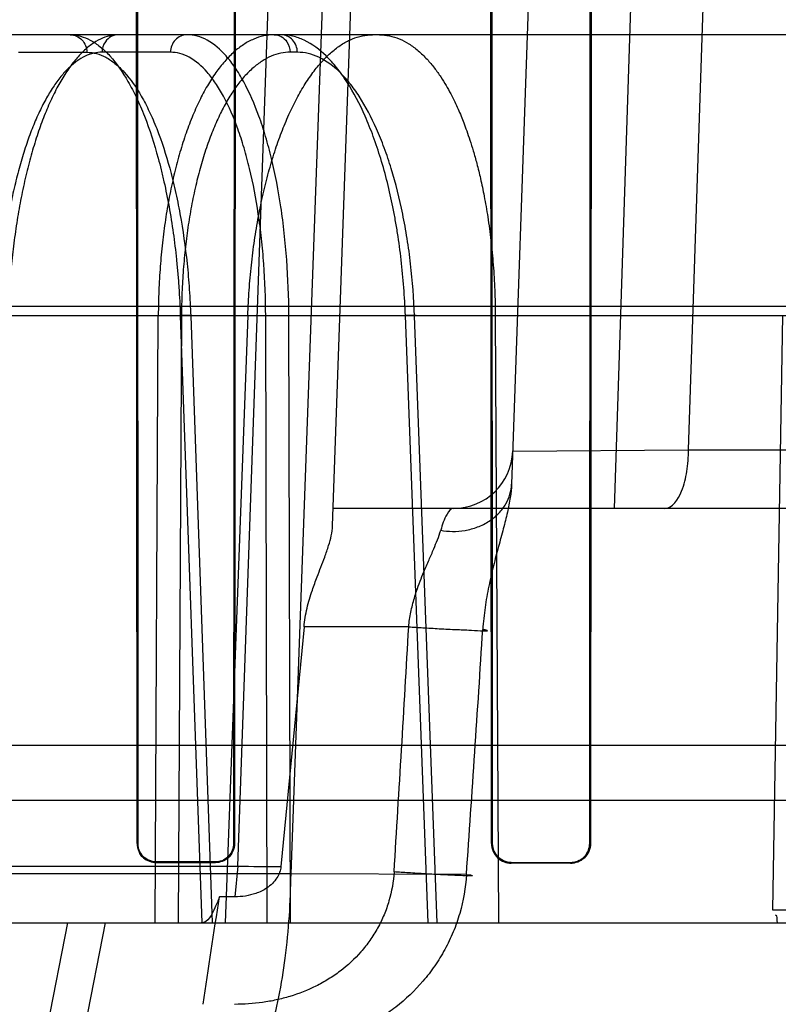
# Model space of a CAD drawing. Header units: millimetres. Extents: x 0 to 297, y 0 to 210.
# Tile 236 of 256: x 58.5121 to 58.589, y 159.3557 to 159.4555. Entities that reach past the tile are written whole.
import ezdxf

# ---------------------------------------------------------------- set-up
doc = ezdxf.new("R2010")
doc.units = ezdxf.units.MM
doc.header["$LTSCALE"] = 16.335
doc.layers.get('0').update_dxf_attribs({"linetype": 'CONTINUOUS'})
for name, color, linetype in [('AXES_REF', 7, 'CONTINUOUS'), ('INTFCLR_1', 7, 'CONTINUOUS'), ('INTFCLR_144815', 7, 'CONTINUOUS'), ('INTFCLR_72935', 7, 'CONTINUOUS')]:
    doc.layers.add(name, color=color, linetype=linetype)

msp = doc.modelspace()

# ---------------------------------------------------------------- linework, layer by layer
at = {"color": 7, "linetype": 'Continuous'}
for radius in [5.8174969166, 5.817, 5.7797484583]:
    msp.add_circle((57.454730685, 154.8339782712), radius, dxfattribs=at)
msp.add_arc((57.454730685, 154.8339782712), 5.76, 278.2771290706, 261.7228709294, dxfattribs=at)
at = {"layer": 'AXES_REF', "color": 9, "linetype": 'Continuous'}
msp.add_circle((57.454730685, 154.8339782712), 5.3067073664, dxfattribs=at)
at = {"layer": 'INTFCLR_1', "color": 6, "linetype": 'Continuous'}
for p, q in [((58.5239702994, 159.372023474), (58.5238993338, 159.486023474)), ((58.52404030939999, 159.372023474), (58.523973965, 159.486023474)), ((58.5338411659, 159.486023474), (58.5337735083, 159.372023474)), ((58.5339174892, 159.486023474), (58.533844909, 159.372023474)), ((58.5598962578, 159.372023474), (58.5598196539, 159.486023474)), ((58.5599710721, 159.372023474), (58.5599001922, 159.486023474)), ((58.5699211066, 159.486023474), (58.56984824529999, 159.372023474)), ((58.5700042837, 159.486023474), (58.5699251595, 159.372023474)), ((58.5318984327, 159.3701516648), (58.5258984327, 159.3701621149)), ((58.5258984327, 159.3700917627), (58.5318984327, 159.3700806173)), ((58.56789843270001, 159.37007811), (58.5618984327, 159.3700917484)), ((58.56789843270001, 159.3700017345), (58.5618984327, 159.3700164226))]:
    msp.add_line(p, q, dxfattribs=at)
at = {"layer": 'INTFCLR_1', "color": 9, "linetype": 'Continuous'}
for p, q in [((58.5239702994, 159.372023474), (58.52404030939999, 159.372023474)), ((58.5337735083, 159.372023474), (58.533844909, 159.372023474)), ((58.5598962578, 159.372023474), (58.5599710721, 159.372023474)), ((58.5698482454, 159.372023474), (58.5699251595, 159.372023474)), ((58.5258984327, 159.3701621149), (58.5258984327, 159.3700917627)), ((58.5318984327, 159.3700806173), (58.5318984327, 159.3701516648)), ((58.5618984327, 159.3700917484), (58.5618984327, 159.3700164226)), ((58.56789843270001, 159.3700017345), (58.56789843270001, 159.37007811))]:
    msp.add_line(p, q, dxfattribs=at)
at = {"layer": 'INTFCLR_1', "color": 6, "linetype": 'Continuous'}
for points, knots in [([(58.5239702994, 159.372023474), (58.52397027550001, 159.3714926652), (58.5244274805, 159.3704608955), (58.52544521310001, 159.3700925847), (58.5258984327, 159.3700917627)], [0, 0, 0, 0, 0.5394238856, 1, 1, 1, 1]), ([(58.5258984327, 159.3701621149), (58.5254059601, 159.3701629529), (58.52441539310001, 159.3705822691), (58.52404029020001, 159.371567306), (58.52404030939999, 159.372023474)], [0, 0, 0, 0, 0.5191354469, 1, 1, 1, 1]), ([(58.5337735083, 159.372023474), (58.5337735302, 159.371513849), (58.5333354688, 159.3705126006), (58.53234453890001, 159.3701508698), (58.5318984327, 159.3701516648)], [0, 0, 0, 0, 0.5332301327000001, 1, 1, 1, 1]), ([(58.533844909, 159.372023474), (58.53384493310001, 159.3714969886), (58.5333932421, 159.3704580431), (58.5323640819, 159.3700797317), (58.5318984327, 159.3700806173)], [0, 0, 0, 0, 0.5306588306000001, 1, 1, 1, 1]), ([(58.5598962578, 159.372023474), (58.559896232, 159.3714865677), (58.56035341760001, 159.3704171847), (58.56141296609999, 159.3700175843), (58.5618984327, 159.3700164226)], [0, 0, 0, 0, 0.5251563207, 1, 1, 1, 1]), ([(58.5618984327, 159.3700917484), (58.5613771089, 159.370092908), (58.5603480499, 159.3705408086), (58.55997105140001, 159.3715607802), (58.5599710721, 159.372023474)], [0, 0, 0, 0, 0.5297917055, 1, 1, 1, 1]), ([(58.5698482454, 159.372023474), (58.5698482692, 159.3715057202), (58.56940728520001, 159.3704666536), (58.5683745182, 159.3700770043), (58.56789843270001, 159.37007811)], [0, 0, 0, 0, 0.5209626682, 1, 1, 1, 1]), ([(58.5699251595, 159.372023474), (58.56992518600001, 159.371489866), (58.5694722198, 159.3704106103), (58.5683978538, 159.3700004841), (58.56789843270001, 159.3700017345)], [0, 0, 0, 0, 0.5165461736, 1, 1, 1, 1])]:
    msp.add_open_spline(points, degree=3, knots=knots, dxfattribs=at)
at = {"layer": 'INTFCLR_144815', "color": 9, "linetype": 'Continuous'}
for p, q in [((58.5341717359, 159.3697227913), (58.550734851, 159.8370621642)), ((58.5564900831, 159.8370621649), (58.5395343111, 159.3689564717)), ((58.5437828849, 159.4042235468), (58.5588984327, 159.8370621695)), ((58.57689843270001, 159.8370621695), (58.561930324, 159.4084455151)), ((58.57236992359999, 159.4059782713), (58.5862602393, 159.8370621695)), ((58.5798706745, 159.411925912), (58.5939998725, 159.8370621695)), ((58.6892199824, 159.4539782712), (57.98079605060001, 159.4539782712)), ((58.5119272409, 159.4522096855), (58.518867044, 159.4522096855)), ((58.5273397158, 159.4522096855), (58.52040431, 159.4522096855)), ((58.5402109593, 159.4522096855), (58.5394867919, 159.4522096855)), ((57.9145041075, 159.4264903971), (58.763531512, 159.4264903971)), ((57.9543266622, 159.4255483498), (58.7113499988, 159.4255483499)), ((58.5257795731, 159.3639782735), (58.52610878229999, 159.4255483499)), ((58.5283418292, 159.4255483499), (58.5305096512, 159.3639782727)), ((58.5295204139, 159.425534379), (58.5283418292, 159.4255483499)), ((58.5369998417, 159.4254855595), (58.5393468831, 159.42554835)), ((58.53950077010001, 159.3639782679), (58.5393468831, 159.4255483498)), ((58.5534644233, 159.3639782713), (58.551161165, 159.4255483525)), ((58.5522491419, 159.4255191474), (58.55116116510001, 159.42554835)), ((58.5893859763, 159.4255483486), (58.5883851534, 159.3652872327)), ((58.5284602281, 159.4254855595), (58.5281355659, 159.3639782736)), ((58.5293975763, 159.4254855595), (58.5315591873, 159.3639782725)), ((58.5371575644, 159.3639782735), (58.5369998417, 159.4254855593)), ((58.5543919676, 159.363978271), (58.55209498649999, 159.425485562)), ((58.5620463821, 159.4117688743), (58.5798706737, 159.4119258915)), ((58.5798706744, 159.4119259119), (58.8909958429, 159.4119259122)), ((58.8849960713, 159.4059782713), (58.5438441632, 159.4059782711)), ((58.5515015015, 159.393978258), (58.54088457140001, 159.3939782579)), ((58.09095302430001, 159.3763970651), (58.6428438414, 159.3763970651)), ((58.1996254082, 159.3697204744), (58.5341715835, 159.3697232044)), ((58.5341714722, 159.3697228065), (58.533864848, 159.3666153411)), ((58.5395343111, 159.3689564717), (58.1942625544, 159.3689564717)), ((58.5573513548, 159.3688671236), (58.5395342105, 159.3689564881)), ((57.8671673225, 159.3639782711), (58.8379901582, 159.3639782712)), ((58.5169104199, 159.3639782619), (58.5143606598, 159.3510397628)), ((58.5182190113, 159.3510396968), (58.5207461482, 159.3639782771))]:
    msp.add_line(p, q, dxfattribs=at)
at = {"layer": 'INTFCLR_144815', "color": 6, "linetype": 'Continuous'}
for p, q in [((58.5284602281, 159.4254855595), (58.52610878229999, 159.4255483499)), ((58.5351818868, 159.4255483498), (58.5328914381, 159.3639782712)), ((58.5602778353, 159.4255483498), (58.56061182, 159.3639782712)), ((58.5408845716, 159.3939782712), (58.53854997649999, 159.369688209)), ((58.028175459, 159.3819782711), (58.6617844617, 159.3819782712)), ((58.5338648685, 159.3666156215), (58.5323060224, 159.3666206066)), ((58.5883851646, 159.365287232), (58.5961500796, 159.365287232))]:
    msp.add_line(p, q, dxfattribs=at)
at = {"layer": 'INTFCLR_144815', "color": 9, "linetype": 'Continuous'}
for centre, radius, start, end in [((58.5560500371, 159.4119782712), 0.006, 270.0000000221, 357.9999352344), ((53.4260860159, 159.6878426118), 5.1338328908, 356.4409083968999, 356.7185541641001), ((54.4973216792, 159.652458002), 4.069921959, 356.0044104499, 356.3548751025), ((58.53998483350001, 159.8272245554), 0.4575386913, 269.2719959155, 269.8203181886)]:
    msp.add_arc(centre, radius, start, end, dxfattribs=at)
at = {"layer": 'INTFCLR_144815', "color": 6, "linetype": 'Continuous'}
msp.add_ellipse((58.3668984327, 159.3459782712), major_axis=(0.5319089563, 3.5044282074), ratio=0.0452664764, start_param=-1.5611447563, end_param=-1.5580355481, dxfattribs=at)
for points, knots in [([(58.5220844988, 159.4539782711), (58.5217766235, 159.4539782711), (58.52114050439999, 159.4539010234), (58.52020403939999, 159.4535594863), (58.5192810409, 159.4529957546), (58.5183845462, 159.4522213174), (58.517520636, 159.4512493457), (58.5166917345, 159.4500890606), (58.5158992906, 159.4487446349), (58.5151475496, 159.4472232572), (58.5144442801, 159.4455418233), (58.5137938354, 159.4437143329), (58.513199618, 159.441752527), (58.5126640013, 159.439664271), (58.5121922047, 159.4374695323), (58.51178803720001, 159.4351909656), (58.5114542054, 159.4328530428), (58.5111907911, 159.4304643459), (58.5109975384, 159.4280252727), (58.5109170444, 159.4263803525), (58.510888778, 159.4255483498)], [0, 0, 0, 0, 0.0285285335, 0.0587379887, 0.09169627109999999, 0.128193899, 0.168121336, 0.2119204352, 0.2601251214, 0.3125755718, 0.3690460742, 0.4289151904, 0.4922453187, 0.5589234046, 0.6286260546, 0.7002119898, 0.7733138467, 0.8474223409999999, 0.9228599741, 1, 1, 1, 1]), ([(58.53784266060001, 159.4539782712), (58.5374963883, 159.4539782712), (58.5367883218, 159.4539028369), (58.5357458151, 159.453565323), (58.5347260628, 159.4530079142), (58.5337412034, 159.4522413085), (58.5327975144, 159.4512765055), (58.5318981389, 159.4501219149), (58.5310452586, 159.4487827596), (58.5302439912, 159.447267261), (58.5295016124, 159.4455897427), (58.5288231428, 159.4437635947), (58.52821214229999, 159.4418009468), (58.5276715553, 159.4397115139), (58.5272061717, 159.4375134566), (58.5268203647, 159.4352297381), (58.526515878, 159.432878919), (58.5262933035, 159.4304779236), (58.5261522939, 159.4280280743), (58.5261139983, 159.4263806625), (58.52610878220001, 159.4255483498)], [0, 0, 0, 0, 0.0315611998, 0.0643441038, 0.0992563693, 0.1369443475, 0.1776898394, 0.221957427, 0.2701061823, 0.3222178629, 0.3780613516, 0.4371902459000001, 0.4996835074, 0.5653349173, 0.6338330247, 0.704405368, 0.7763792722, 0.8498398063, 0.9241368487, 1, 1, 1, 1]), ([(58.5351818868, 159.4255483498), (58.53521345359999, 159.4263971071), (58.53530595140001, 159.428093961), (58.53553345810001, 159.430624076), (58.5358488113, 159.4331126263), (58.5362471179, 159.4355224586), (58.5367220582, 159.4378284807), (58.5372696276, 159.44002271), (58.5378881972, 159.4421019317), (58.5385746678, 159.4440547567), (58.5393217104, 159.4458606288), (58.5401226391, 159.4475062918), (58.5409717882, 159.4489831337), (58.5418663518, 159.4502866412), (58.54279968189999, 159.4514062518), (58.5437638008, 159.4523325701), (58.5447506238, 159.4530593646), (58.5457571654, 159.453584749), (58.5467813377, 159.4539053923), (58.5474771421, 159.4539782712), (58.5478191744, 159.4539782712)], [0, 0, 0, 0, 0.0767548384, 0.1535349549, 0.2295210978, 0.3033898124, 0.3742104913, 0.4422318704, 0.5077000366, 0.5701767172, 0.6292117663, 0.6842115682, 0.7354587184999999, 0.7830224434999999, 0.8269051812, 0.8669571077, 0.9035587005, 0.9372944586, 0.9690907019, 1, 1, 1, 1]), ([(58.548543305, 159.4539782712), (58.54887945, 159.4539782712), (58.5495619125, 159.4539080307), (58.5505671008, 159.4535950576), (58.55155203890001, 159.4530786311), (58.5524971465, 159.452373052), (58.5533589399, 159.4515322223), (58.554109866, 159.4506315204), (58.5547467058, 159.4497331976), (58.55528904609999, 159.4488595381), (58.5557544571, 159.4480204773), (58.55615559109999, 159.447223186), (58.5565025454, 159.4464718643), (58.556807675, 159.4457588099), (58.5570987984, 159.4450292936), (58.55739949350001, 159.4442190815), (58.5577232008, 159.4432713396), (58.5580681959, 159.4421606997), (58.5584300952, 159.440860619), (58.5588045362, 159.439329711), (58.5591815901, 159.4375269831), (58.5595412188, 159.4354346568), (58.5598507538, 159.4331123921), (58.5600862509, 159.4306392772), (58.56023425, 159.4281076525), (58.5602732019, 159.4264011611), (58.5602778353, 159.4255483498)], [0, 0, 0, 0, 0.0306294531, 0.0620101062, 0.09538140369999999, 0.1314721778, 0.169100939, 0.2048351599, 0.2381866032, 0.2693600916, 0.2984882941, 0.325587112, 0.3506676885, 0.3738839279, 0.3962513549, 0.4222322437, 0.4526222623, 0.4874964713, 0.5281890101, 0.5755701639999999, 0.6310790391, 0.6959738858, 0.7689735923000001, 0.844502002, 0.9222908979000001, 1, 1, 1, 1]), ([(58.54088457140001, 159.393978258), (58.5409373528, 159.3946180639), (58.5411560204, 159.3958781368), (58.5416692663, 159.3975512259), (58.54217514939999, 159.3989261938), (58.54260291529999, 159.4000412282), (58.5430036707, 159.4010987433), (58.54347544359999, 159.4024687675), (58.5437591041, 159.4035425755), (58.5437828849, 159.4042235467)], [0, 0, 0, 0, 0.1803525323, 0.3575330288, 0.4911048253, 0.5918782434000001, 0.6931069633, 0.8085767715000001, 1, 1, 1, 1]), ([(58.53854997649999, 159.369688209), (58.5385037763, 159.3692862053), (58.53817816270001, 159.368412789), (58.5372020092, 159.3674866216), (58.5357289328, 159.3667832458), (58.5345836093, 159.3666133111), (58.5338648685, 159.3666156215)], [0, 0, 0, 0, 0.1998250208, 0.4423863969, 0.6450680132, 1, 1, 1, 1]), ([(58.5323060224, 159.3666206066), (58.5321748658, 159.3662446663), (58.5317836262, 159.3653180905), (58.5311460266, 159.3639778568), (58.530452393, 159.3639782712)], [0, 0, 0, 0, 0.3646855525, 1, 1, 1, 1])]:
    msp.add_open_spline(points, degree=3, knots=knots, dxfattribs=at)
at = {"layer": 'INTFCLR_144815', "color": 9, "linetype": 'Continuous'}
for points, knots in [([(58.5171868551, 159.4539782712), (58.5178868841, 159.4539782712), (58.5189955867, 159.4536505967), (58.52027584, 159.4527699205), (58.5216555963, 159.4514373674), (58.5228609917, 159.4496589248), (58.523783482, 159.447873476), (58.52431519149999, 159.4466918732), (58.52513989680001, 159.4446808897), (58.5258258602, 159.4425350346), (58.526408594, 159.4402889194), (58.5267935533, 159.4386520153), (58.5273996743, 159.4356354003), (58.5278306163, 159.4325347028), (58.5280904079, 159.4298059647), (58.5282364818, 159.4279201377), (58.5283092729, 159.4264988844), (58.5283418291, 159.4255483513)], [0, 0, 0, 0, 0.0649672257, 0.1020577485, 0.14393236, 0.2421892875, 0.2996041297, 0.3304543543, 0.3623983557, 0.5013026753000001, 0.538979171, 0.577769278, 0.6573433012, 0.8244673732, 0.867959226, 0.9117326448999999, 1, 1, 1, 1]), ([(58.5171868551, 159.4539782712), (58.5176155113, 159.4539782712), (58.51852189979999, 159.4535737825), (58.518859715, 159.4526594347), (58.518867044, 159.4522096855)], [0, 0, 0, 0, 0.4879604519, 1, 1, 1, 1]), ([(58.5220844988, 159.4539782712), (58.5218293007, 159.4539782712), (58.5213038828, 159.4538449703), (58.5206174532, 159.4532345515), (58.5204103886, 159.452582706), (58.52040431, 159.4522096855)], [0, 0, 0, 0, 0.2866264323, 0.580985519, 1, 1, 1, 1]), ([(58.5290199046, 159.4539782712), (58.52859124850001, 159.4539782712), (58.5276848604, 159.4535737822), (58.5273470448, 159.4526594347), (58.5273397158, 159.4522096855)], [0, 0, 0, 0, 0.4879603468, 1, 1, 1, 1]), ([(58.5393468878, 159.4255483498), (58.5393403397, 159.4274220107), (58.5392372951, 159.4302072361), (58.5389439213, 159.4334276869), (58.5387293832, 159.4352168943), (58.5383755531, 159.4377465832), (58.5378402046, 159.4405778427), (58.5371173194, 159.4432880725), (58.5366717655, 159.4447157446), (58.5360202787, 159.4466037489), (58.5352643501, 159.4483724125), (58.5343538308, 159.4499614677), (58.5337839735, 159.4508490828), (58.5328127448, 159.4521244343), (58.5315154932, 159.4532824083), (58.5300770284, 159.4538809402), (58.52936481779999, 159.4539782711), (58.5290199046, 159.4539782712)], [0, 0, 0, 0, 0.1750157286, 0.2600612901, 0.302010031, 0.3433244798, 0.4986593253, 0.5707200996, 0.6052293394, 0.6383271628, 0.7573161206, 0.7839666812, 0.8093592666, 0.8557594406, 0.9337808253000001, 0.9677823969, 1, 1, 1, 1]), ([(58.5378426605, 159.4539782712), (58.5380927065, 159.4539782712), (58.5386097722, 159.45384353), (58.5392810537, 159.453229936), (58.5394808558, 159.4525819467), (58.5394867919, 159.4522096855)], [0, 0, 0, 0, 0.2837306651, 0.577536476, 1, 1, 1, 1]), ([(58.55116115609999, 159.4255483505), (58.5510927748, 159.427424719), (58.5508852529, 159.4302134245), (58.5504495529, 159.4334295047), (58.5501491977, 159.435217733), (58.5496659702, 159.4377535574), (58.5489659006, 159.4405895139), (58.54806355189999, 159.4432914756), (58.5475143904, 159.4447173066), (58.546712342, 159.4466158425), (58.54579632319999, 159.4483871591), (58.5447236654, 159.4499637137), (58.5440482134, 159.4508543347), (58.5428926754, 159.4521458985), (58.5413839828, 159.4532940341), (58.5397599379, 159.4538815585), (58.5389573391, 159.4539782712), (58.5385668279, 159.4539782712)], [0, 0, 0, 0, 0.1698661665, 0.2526470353, 0.2935523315, 0.333894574, 0.4861936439, 0.5572999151, 0.5914919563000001, 0.6243894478, 0.7437930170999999, 0.7708828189, 0.7968582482, 0.8448417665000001, 0.9276485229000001, 0.9646707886, 1, 1, 1, 1]), ([(58.5402109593, 159.4522096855), (58.5402038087, 159.452658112), (58.5398817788, 159.4535644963), (58.5389877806, 159.4539782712), (58.5385668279, 159.4539782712)], [0, 0, 0, 0, 0.5158325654, 1, 1, 1, 1]), ([(58.52040431, 159.4522096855), (58.5201180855, 159.4522096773), (58.51952917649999, 159.452138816), (58.5186643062, 159.4518263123), (58.5178151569, 159.4513138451), (58.51698619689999, 159.4506093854), (58.5161814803, 159.4497185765), (58.5154052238, 159.4486477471), (58.51466151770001, 159.44740404), (58.513955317, 159.4459955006), (58.5132910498, 159.444431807), (58.512673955, 159.4427238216), (58.5121078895, 159.4408837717), (58.5115971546, 159.438924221), (58.5111450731, 159.4368584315), (58.5107551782, 159.4347008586), (58.510430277, 159.4324677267), (58.5101725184, 159.4301761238), (58.50998411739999, 159.4278426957), (58.5099056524, 159.4262738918), (58.50987807, 159.4254855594)], [0, 0, 0, 0, 0.0282206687, 0.05786111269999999, 0.0900247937, 0.1254857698, 0.1647483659, 0.2081088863, 0.2556856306, 0.3074706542, 0.3633432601, 0.4230987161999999, 0.4864471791, 0.5530904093, 0.6227007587, 0.6948965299, 0.7692192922, 0.845156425, 0.9222258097, 1, 1, 1, 1]), ([(58.518867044, 159.4522096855), (58.5195265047, 159.4522096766), (58.5205708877, 159.4519018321), (58.5217775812, 159.4510738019), (58.5230783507, 159.4498216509), (58.52421516, 159.4481497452), (58.52508573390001, 159.4464712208), (58.5255875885, 159.4453604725), (58.5263660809, 159.4434703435), (58.5270140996, 159.4414532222), (58.5275648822, 159.4393417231), (58.5279287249, 159.4378030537), (58.5285016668, 159.4349674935), (58.5289103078, 159.4320528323), (58.5291573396, 159.4294877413), (58.5292964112, 159.4277150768), (58.5293661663, 159.4263790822), (58.5293975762, 159.4254855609)], [0, 0, 0, 0, 0.0650686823, 0.1022080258, 0.1441196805, 0.2424222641, 0.2998488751, 0.3307010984, 0.3626439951, 0.5015281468, 0.5391941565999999, 0.5779715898, 0.6575154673, 0.8245631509, 0.8680322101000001, 0.9117822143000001, 1, 1, 1, 1]), ([(58.5369998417, 159.4254855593), (58.5369953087, 159.4272467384), (58.5369011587, 159.4298647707), (58.5366286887, 159.4328920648), (58.5364291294, 159.4345739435), (58.5360995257, 159.4369517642), (58.5355996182, 159.4396130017), (58.53492409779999, 159.442160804), (58.5345075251, 159.4435028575), (58.5338983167, 159.4452773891), (58.53319108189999, 159.4469399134), (58.5323384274, 159.4484338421), (58.5318047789, 159.4492681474), (58.5308951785, 159.4504665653), (58.5296798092, 159.4515552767), (58.5283310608, 159.4521183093), (58.5276631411, 159.4522096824), (58.5273397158, 159.4522096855)], [0, 0, 0, 0, 0.1751199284, 0.2602092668, 0.3021790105, 0.343512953, 0.4989085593, 0.5709858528, 0.6055004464, 0.6386024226, 0.7575788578, 0.7842206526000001, 0.8096020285, 0.85597166, 0.9338968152, 0.9678408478, 1, 1, 1, 1]), ([(58.5394867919, 159.4522096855), (58.5391631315, 159.4522096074), (58.53850421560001, 159.4521407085), (58.5375356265, 159.4518305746), (58.5365892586, 159.4513207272), (58.5356708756, 159.450617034), (58.5347860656, 159.4497256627), (58.53393994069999, 159.4486537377), (58.53313727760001, 159.4474089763), (58.5323833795, 159.4459995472), (58.53168272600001, 159.4444351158), (58.53104071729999, 159.4427264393), (58.530461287, 159.4408857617), (58.529948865, 159.438925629), (58.5295067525, 159.436859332), (58.5291384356, 159.4347013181), (58.528846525, 159.4324677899), (58.52863286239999, 159.4301758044), (58.5284993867, 159.4278420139), (58.5284643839, 159.4262735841), (58.5284602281, 159.4254855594)], [0, 0, 0, 0, 0.0313772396, 0.06368445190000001, 0.09799733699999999, 0.1350731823, 0.1754485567, 0.2194464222, 0.2672281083, 0.3188505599, 0.3742559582, 0.4332890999, 0.4957064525, 0.5612499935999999, 0.6296278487, 0.7004938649, 0.7734260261, 0.847946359, 0.9236039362, 1, 1, 1, 1]), ([(58.55209498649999, 159.4254855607), (58.55202909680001, 159.4272494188), (58.5518314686, 159.4298708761), (58.55141841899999, 159.4328938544), (58.5511341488, 159.4345747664), (58.5506770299, 159.4369585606), (58.5500157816, 159.4396245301), (58.54916366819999, 159.4421641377), (58.548645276, 159.443504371), (58.54788838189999, 159.4452892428), (58.5470240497, 159.4469542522), (58.54601269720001, 159.4484359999), (58.5453758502, 159.4492732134), (58.5442863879, 159.4504876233), (58.5428644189, 159.4515664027), (58.54133477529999, 159.4521190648), (58.5405787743, 159.4522096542), (58.5402109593, 159.4522096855)], [0, 0, 0, 0, 0.1697675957, 0.2525054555, 0.2933923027, 0.3337174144, 0.4859627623, 0.5570545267, 0.5912429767, 0.6241394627, 0.7435587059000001, 0.7706573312, 0.7966438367, 0.8446559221, 0.9275497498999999, 0.9646232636, 1, 1, 1, 1]), ([(58.5774326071, 159.4059782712), (58.5782470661, 159.4059782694), (58.5792765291, 159.4076745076), (58.5797414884, 159.4097308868), (58.579868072, 159.4111921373), (58.5798706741, 159.4119259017)], [0, 0, 0, 0, 0.3629761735, 0.6729845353, 1, 1, 1, 1]), ([(58.554747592, 159.4037627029), (58.5551391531, 159.403692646), (58.55596415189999, 159.4036154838), (58.5572322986, 159.4037150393), (58.5585027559, 159.4040581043), (58.5596767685, 159.4046474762), (58.56065905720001, 159.405452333), (58.5615794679, 159.4066612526), (58.5619062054, 159.4077548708), (58.561930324, 159.4084455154)], [0, 0, 0, 0, 0.1237434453, 0.2563867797, 0.3936995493, 0.5305300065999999, 0.6620614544, 0.7850191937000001, 1, 1, 1, 1]), ([(58.561930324, 159.4084455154), (58.5619145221, 159.4079930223), (58.5618044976, 159.4070319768), (58.5614986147, 159.4055259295), (58.56107858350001, 159.4038684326), (58.5605884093, 159.4020686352), (58.5600745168, 159.4001331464), (58.5596806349, 159.3984387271), (58.5594088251, 159.3970260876), (58.5592345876, 159.3959382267), (58.5590973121, 159.3948301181), (58.5590338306, 159.3940832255), (58.5590100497, 159.3937065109)], [0, 0, 0, 0, 0.09023546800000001, 0.1922263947, 0.3061578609, 0.4309363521, 0.5639980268, 0.705244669, 0.7775158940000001, 0.8506600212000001, 0.9247724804, 1, 1, 1, 1]), ([(58.5560500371, 159.4059782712), (58.5557609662, 159.4059782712), (58.5551334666, 159.405100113), (58.5549148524, 159.40432904), (58.554747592, 159.4037627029)], [0, 0, 0, 0, 0.3286424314, 1, 1, 1, 1]), ([(58.5515015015, 159.3939782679), (58.5515210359, 159.3942298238), (58.5516106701, 159.3949739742), (58.55185555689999, 159.3961907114), (58.55233927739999, 159.3978101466), (58.5529319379, 159.3993284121), (58.5535438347, 159.4007406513), (58.5541551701, 159.402120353), (58.554546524, 159.4031215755), (58.554747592, 159.4037627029)], [0, 0, 0, 0, 0.073133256, 0.2170778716, 0.3591378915, 0.5624993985, 0.6890548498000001, 0.8052441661, 1, 1, 1, 1]), ([(58.5515015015, 159.3939782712), (58.5519799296, 159.3939470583), (58.553021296, 159.3938817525), (58.55459306, 159.3937940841), (58.5563793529, 159.3936941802), (58.5575038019, 159.3936781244), (58.56006881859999, 159.393490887), (58.55915589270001, 159.3936910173), (58.5590100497, 159.3937065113)], [0, 0, 0, 0, 0.1714574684, 0.3704631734, 0.5767939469, 0.7592854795, 0.9475506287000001, 1, 1, 1, 1]), ([(58.550017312, 159.3691449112), (58.5499553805, 159.368149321), (58.5496931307, 159.3666593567), (58.5490256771, 159.3647800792), (58.5483762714, 159.3634420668), (58.5475905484, 159.3621896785), (58.5463846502, 159.3606593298), (58.5449523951, 159.3593324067), (58.5433624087, 159.3582452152), (58.5416925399, 159.3573189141), (58.5399124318, 159.3566225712), (58.538076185, 159.35614768), (58.5362122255, 159.3558137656), (58.5347920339, 159.3557190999), (58.53384691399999, 159.3557191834)], [0, 0, 0, 0, 0.1289395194, 0.1934310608, 0.2574237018, 0.3207726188, 0.3841601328, 0.5088907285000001, 0.5711162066, 0.6328485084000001, 0.7554160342, 0.8168122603, 0.8778330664, 1, 1, 1, 1]), ([(58.5573513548, 159.368867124), (58.55726985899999, 159.3675400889), (58.5569246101, 159.3655546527), (58.5560453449, 159.3630488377), (58.5551926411, 159.3612653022), (58.5541630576, 159.359596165), (58.5525908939, 159.3575610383), (58.55073332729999, 159.3557925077), (58.5486789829, 159.3543385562), (58.5465501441, 159.3531091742), (58.5442957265, 159.3521772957), (58.54198326, 159.351540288), (58.53967114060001, 159.3510960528), (58.5379120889, 159.3509652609), (58.536745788, 159.3509672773)], [0, 0, 0, 0, 0.1325824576, 0.198822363, 0.2644620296, 0.3293103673, 0.3940143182, 0.520541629, 0.583104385, 0.6447063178, 0.7653968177, 0.8249939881, 0.8836952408, 1, 1, 1, 1]), ([(58.5395342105, 159.3689564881), (58.5394978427, 159.3661004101), (58.5391362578, 159.3606072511), (58.53801192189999, 159.3545848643), (58.5369608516, 159.3515231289), (58.5367457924, 159.3509706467)], [0, 0, 0, 0, 0.4689811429, 0.9026569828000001, 1, 1, 1, 1]), ([(58.5573513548, 159.368867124), (58.5575418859, 159.3688467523), (58.5577110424, 159.3688754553), (58.55803680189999, 159.3687467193), (58.5576720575, 159.3687499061), (58.55740864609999, 159.368743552), (58.5567145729, 159.3687662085), (58.5559118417, 159.3687973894), (58.5546910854, 159.368855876), (58.553202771, 159.3689378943), (58.5515578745, 159.3690394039), (58.5505038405, 159.3691105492), (58.550017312, 159.3691449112)], [0, 0, 0, 0, 0.066709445, 0.0743957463, 0.0919334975, 0.1370955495, 0.210688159, 0.309419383, 0.4268155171, 0.6321098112, 0.8301983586, 1, 1, 1, 1])]:
    msp.add_open_spline(points, degree=3, knots=knots, dxfattribs=at)
at = {"layer": 'INTFCLR_144815', "color": 6, "linetype": 'Continuous'}
msp.add_open_spline([(58.5888770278, 159.3639782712), (58.5888248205, 159.3642459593), (58.5889613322, 159.3647744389), (58.5886886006, 159.3647744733)], degree=3, dxfattribs=at)
at = {"layer": 'INTFCLR_72935', "color": 6, "linetype": 'Continuous'}
for p, q in [((58.5239702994, 159.372023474), (58.5238993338, 159.486023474)), ((58.523973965, 159.486023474), (58.52404030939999, 159.372023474)), ((58.5337735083, 159.372023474), (58.5338411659, 159.486023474)), ((58.5339174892, 159.486023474), (58.533844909, 159.372023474)), ((58.5598962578, 159.372023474), (58.5598196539, 159.486023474)), ((58.5599001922, 159.486023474), (58.5599710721, 159.372023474)), ((58.56984824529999, 159.372023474), (58.5699211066, 159.486023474)), ((58.5700042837, 159.486023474), (58.5699251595, 159.372023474)), ((58.5258984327, 159.3701621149), (58.5318984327, 159.3701516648)), ((58.5318984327, 159.3700806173), (58.5258984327, 159.3700917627)), ((58.5618984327, 159.3700917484), (58.56789843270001, 159.37007811)), ((58.56789843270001, 159.3700017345), (58.5618984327, 159.3700164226))]:
    msp.add_line(p, q, dxfattribs=at)
at = {"layer": 'INTFCLR_72935', "color": 9, "linetype": 'Continuous'}
for p, q in [((58.52404030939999, 159.372023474), (58.5239702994, 159.372023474)), ((58.533844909, 159.372023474), (58.5337735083, 159.372023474)), ((58.5599710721, 159.372023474), (58.5598962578, 159.372023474)), ((58.5699251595, 159.372023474), (58.5698482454, 159.372023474)), ((58.5258984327, 159.3700917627), (58.5258984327, 159.3701621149)), ((58.5318984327, 159.3701516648), (58.5318984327, 159.3700806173)), ((58.5618984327, 159.3700164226), (58.5618984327, 159.3700917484)), ((58.56789843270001, 159.37007811), (58.56789843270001, 159.3700017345))]:
    msp.add_line(p, q, dxfattribs=at)
at = {"layer": 'INTFCLR_72935', "color": 6, "linetype": 'Continuous'}
for points, knots in [([(58.5239702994, 159.372023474), (58.5239702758, 159.3714993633), (58.5244193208, 159.370468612), (58.525438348, 159.3700925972), (58.5258984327, 159.3700917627)], [0, 0, 0, 0, 0.5325267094, 1, 1, 1, 1]), ([(58.5318984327, 159.3701516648), (58.53240207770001, 159.3701507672), (58.533403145, 159.3705798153), (58.53377352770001, 159.3715712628), (58.5337735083, 159.372023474)], [0, 0, 0, 0, 0.5269049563, 1, 1, 1, 1]), ([(58.533844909, 159.372023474), (58.5338449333, 159.3714923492), (58.5333875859, 159.3704526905), (58.5323593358, 159.3700797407), (58.5318984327, 159.3700806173)], [0, 0, 0, 0, 0.5353926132, 1, 1, 1, 1]), ([(58.5598962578, 159.372023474), (58.5598962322, 159.3714923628), (58.56034646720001, 159.3704239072), (58.561407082, 159.3700175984), (58.5618984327, 159.3700164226)], [0, 0, 0, 0, 0.5194428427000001, 1, 1, 1, 1]), ([(58.5599710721, 159.372023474), (58.5599710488, 159.3715024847), (58.5604162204, 159.3704724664), (58.5614353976, 159.3700927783), (58.5618984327, 159.3700917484)], [0, 0, 0, 0, 0.5294469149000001, 1, 1, 1, 1]), ([(58.56789843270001, 159.37007811), (58.5684346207, 159.3700768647), (58.56947760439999, 159.3705378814), (58.5698482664, 159.371566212), (58.5698482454, 159.372023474)], [0, 0, 0, 0, 0.5397238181, 1, 1, 1, 1]), ([(58.5699251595, 159.372023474), (58.5699251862, 159.3714855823), (58.5694670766, 159.3704056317), (58.56839351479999, 159.370000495), (58.56789843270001, 159.3700017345)], [0, 0, 0, 0, 0.5207207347, 1, 1, 1, 1])]:
    msp.add_open_spline(points, degree=3, knots=knots, dxfattribs=at)
msp.add_open_spline([(58.52404030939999, 159.372023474), (58.5240402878, 159.3715095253), (58.5241649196, 159.3706209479), (58.5246788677, 159.3706200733)], degree=3, dxfattribs=at)

doc.saveas('drawing.dxf')
